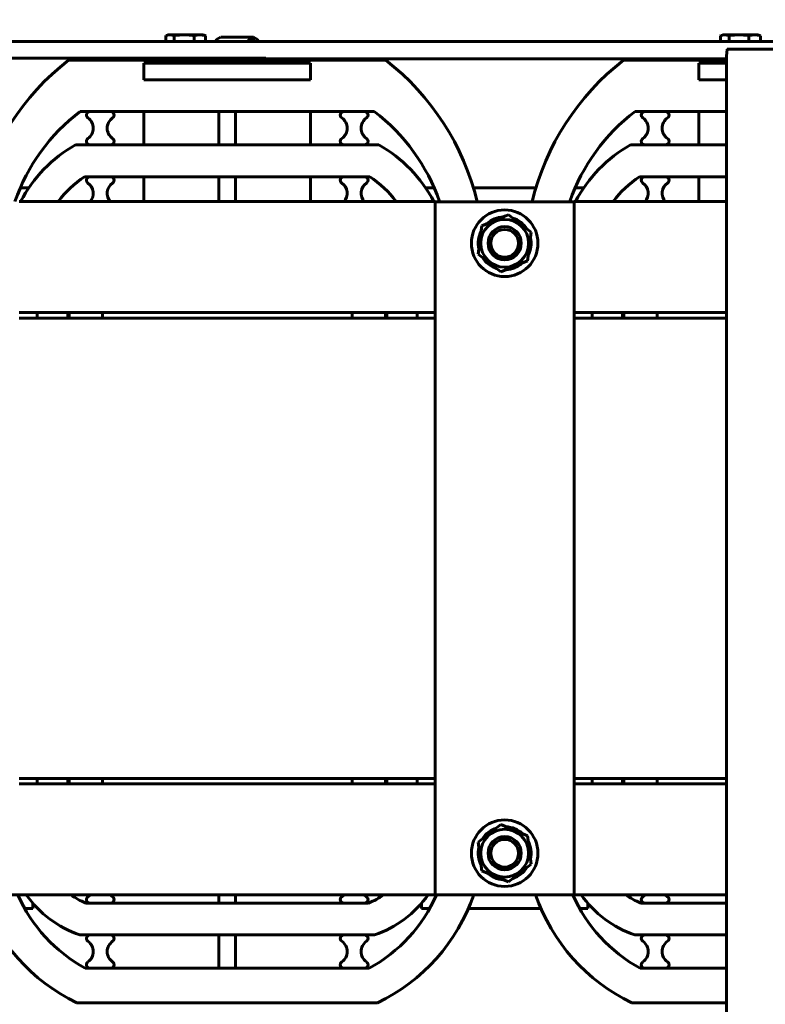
# Model space of a CAD drawing. Header units: millimetres. Extents: x 0 to 297, y 0 to 420.
# Tile 20 of 23: x 145 to 199, y 311 to 382. Entities that reach past the tile are written whole.
import ezdxf

# ---------------------------------------------------------------- set-up
doc = ezdxf.new("R2010")
doc.units = ezdxf.units.MM
doc.linetypes.add('K5LT_BASIC', pattern=[0])
doc.linetypes.add('K5LT_THIN', pattern=[0])
doc.layers.add('Системный слой', color=7, linetype='Continuous')
doc.styles.add('KDIMTEXTSTYLE', font='GOST_AU.SHX', dxfattribs={"width": 0.96, "oblique": 15, "height": 5})
doc.dimstyles.new('KDIMSTYLE (0.20)', dxfattribs={"dimtxt": 5, "dimasz": 1, "dimexe": 2, "dimexo": 0, "dimgap": 1, "dimtad": 1, "dimlfac": 5, "dimtxsty": 'KDIMTEXTSTYLE', "dimsah": 1, "dimcen": 0, "dimdle": 1, "dimadec": 0, "dimazin": 0, "dimtfac": 0.667, "dimtmove": 0, "dimatfit": 3, "dimfxl": 1, "dimtvp": 1, "dimtolj": 1, "dimtzin": 0, "dimarcsym": 0})

# ---------------------------------------------------------------- blocks, each defined once
blk = doc.blocks.new('U133')
at = {"layer": 'Системный слой', "color": 150, "linetype": 'K5LT_BASIC', "lineweight": 60, "true_color": 0x0080ff}
for p, q in [((139.613, 380.868), (152.284, 380.868)), ((152.284, 380.868), (177.624, 380.868)), ((177.624, 380.868), (212.598, 380.868))]:
    blk.add_line(p, q, dxfattribs=at)
blk = doc.blocks.new('U135')
at = {"layer": 'Системный слой', "color": 150, "linetype": 'K5LT_BASIC', "lineweight": 60, "true_color": 0x0080ff}
blk.add_line((124.36, 379.668), (163.153, 379.668), dxfattribs=at)
blk = doc.blocks.new('U136')
at = {"layer": 'Системный слой', "color": 150, "linetype": 'K5LT_BASIC', "lineweight": 60, "true_color": 0x0080ff}
for p, q in [((135.36, 361.323), (129.36, 361.323)), ((151.36, 361.323), (145.36, 361.323)), ((175.36, 361.323), (169.36, 361.323)), ((191.36, 361.323), (185.36, 361.323))]:
    blk.add_line(p, q, dxfattribs=at)
blk = doc.blocks.new('U137')
at = {"layer": 'Системный слой', "color": 150, "linetype": 'K5LT_BASIC', "lineweight": 60, "true_color": 0x0080ff}
for p, q in [((124.36, 369.323), (135.36, 369.323)), ((145.36, 369.323), (175.36, 369.323)), ((185.36, 369.323), (196.36, 369.323))]:
    blk.add_line(p, q, dxfattribs=at)
blk = doc.blocks.new('U143')
at = {"layer": 'Системный слой', "color": 150, "linetype": 'K5LT_BASIC', "lineweight": 60, "true_color": 0x0080ff}
blk.add_line((163.038, 379.633), (196.36, 379.633), dxfattribs=at)
blk = doc.blocks.new('U144')
at = {"layer": 'Системный слой', "color": 150, "linetype": 'K5LT_BASIC', "lineweight": 60, "true_color": 0x0080ff}
for p, q in [((162.965, 379.649), (162.93, 379.668)), ((163.002, 379.637), (162.965, 379.649)), ((163.038, 379.633), (163.002, 379.637))]:
    blk.add_line(p, q, dxfattribs=at)
blk = doc.blocks.new('U148')
at = {"layer": 'Системный слой', "color": 150, "linetype": 'K5LT_BASIC', "lineweight": 60, "true_color": 0x0080ff}
for start, end in [(107.93735, 147.0173), (67.47733, 87.0173), (47.93735, 56.67553), (347.93735, 27.0173), (167.93735, 207.0173), (287.93735, 327.0173), (227.93735, 267.0173)]:
    blk.add_arc((180.36, 322.323), 1.91, start, end, dxfattribs=at)
blk = doc.blocks.new('U149')
at = {"layer": 'Системный слой', "color": 150, "linetype": 'K5LT_BASIC', "lineweight": 60, "true_color": 0x0080ff}
for start, end in [(92.9827, 132.06265), (32.9827, 72.06265), (152.9827, 192.06265), (332.9827, 12.06265), (212.9827, 252.06265), (272.9827, 292.52267), (303.32447, 312.06265)]:
    blk.add_arc((180.36, 366.323), 1.91, start, end, dxfattribs=at)
blk = doc.blocks.new('U150')
at = {"layer": 'Системный слой', "color": 150, "linetype": 'K5LT_BASIC', "lineweight": 60, "true_color": 0x0080ff}
for p, q in [((135.36, 327.323), (124.36, 327.323)), ((175.36, 327.323), (145.36, 327.323)), ((196.36, 327.323), (185.36, 327.323))]:
    blk.add_line(p, q, dxfattribs=at)
blk = doc.blocks.new('U151')
at = {"layer": 'Системный слой', "color": 150, "linetype": 'K5LT_BASIC', "lineweight": 60, "true_color": 0x0080ff}
for p, q in [((148.86, 327.323), (151.36, 327.323)), ((169.36, 327.323), (171.86, 327.323)), ((188.86, 327.323), (191.36, 327.323))]:
    blk.add_line(p, q, dxfattribs=at)
blk = doc.blocks.new('U153')
at = {"layer": 'Системный слой', "color": 150, "linetype": 'K5LT_BASIC', "lineweight": 60, "true_color": 0x0080ff}
for p, q in [((135.36, 360.923), (124.36, 360.923)), ((175.36, 360.923), (145.36, 360.923)), ((196.36, 360.923), (185.36, 360.923))]:
    blk.add_line(p, q, dxfattribs=at)
blk = doc.blocks.new('U154')
at = {"layer": 'Системный слой', "color": 150, "linetype": 'K5LT_BASIC', "lineweight": 60, "true_color": 0x0080ff}
for p, q in [((124.36, 327.723), (135.36, 327.723)), ((145.36, 327.723), (175.36, 327.723)), ((185.36, 327.723), (196.36, 327.723))]:
    blk.add_line(p, q, dxfattribs=at)
blk = doc.blocks.new('U155')
at = {"layer": 'Системный слой', "color": 150, "linetype": 'K5LT_BASIC', "lineweight": 60, "true_color": 0x0080ff}
for p, q in [((174.06, 361.323), (174.06, 360.923)), ((174.06, 327.723), (174.06, 327.323))]:
    blk.add_line(p, q, dxfattribs=at)
blk = doc.blocks.new('U156')
at = {"layer": 'Системный слой', "color": 150, "linetype": 'K5LT_BASIC', "lineweight": 60, "true_color": 0x0080ff}
for p, q in [((146.66, 361.323), (146.66, 360.923)), ((146.66, 327.723), (146.66, 327.323))]:
    blk.add_line(p, q, dxfattribs=at)
blk = doc.blocks.new('U157')
at = {"layer": 'Системный слой', "color": 150, "linetype": 'K5LT_BASIC', "lineweight": 60, "true_color": 0x0080ff}
for p, q in [((148.86, 360.923), (148.86, 361.323)), ((148.86, 327.323), (148.86, 327.723))]:
    blk.add_line(p, q, dxfattribs=at)
blk = doc.blocks.new('U158')
at = {"layer": 'Системный слой', "color": 150, "linetype": 'K5LT_BASIC', "lineweight": 60, "true_color": 0x0080ff}
for p, q in [((171.86, 360.923), (171.86, 361.323)), ((171.86, 327.323), (171.86, 327.723))]:
    blk.add_line(p, q, dxfattribs=at)
blk = doc.blocks.new('U159')
at = {"layer": 'Системный слой', "color": 150, "linetype": 'K5LT_BASIC', "lineweight": 60, "true_color": 0x0080ff}
for p, q in [((174.06, 361.323), (174.06, 360.923)), ((174.06, 327.723), (174.06, 327.323))]:
    blk.add_line(p, q, dxfattribs=at)
blk = doc.blocks.new('U160')
at = {"layer": 'Системный слой', "color": 150, "linetype": 'K5LT_BASIC', "lineweight": 60, "true_color": 0x0080ff}
for p, q in [((146.66, 360.923), (146.66, 361.323)), ((146.66, 327.323), (146.66, 327.723))]:
    blk.add_line(p, q, dxfattribs=at)
blk = doc.blocks.new('U161')
at = {"layer": 'Системный слой', "color": 150, "linetype": 'K5LT_BASIC', "lineweight": 60, "true_color": 0x0080ff}
for p, q in [((154.36, 373.423), (154.36, 375.823)), ((154.36, 369.323), (154.36, 371.123))]:
    blk.add_line(p, q, dxfattribs=at)
blk = doc.blocks.new('U162')
at = {"layer": 'Системный слой', "color": 150, "linetype": 'K5LT_BASIC', "lineweight": 60, "true_color": 0x0080ff}
for p, q in [((166.36, 375.823), (166.36, 373.423)), ((166.36, 371.123), (166.36, 369.323))]:
    blk.add_line(p, q, dxfattribs=at)
blk = doc.blocks.new('U167')
at = {"layer": 'Системный слой', "color": 150, "linetype": 'K5LT_BASIC', "lineweight": 60, "true_color": 0x0080ff}
for p, q in [((196.36, 311.523), (189.531, 311.523)), ((211.189, 311.523), (210.36, 311.523))]:
    blk.add_line(p, q, dxfattribs=at)
blk = doc.blocks.new('U168')
at = {"layer": 'Системный слой', "color": 150, "linetype": 'K5LT_BASIC', "lineweight": 60, "true_color": 0x0080ff}
for p, q in [((196.36, 375.823), (189.768, 375.823)), ((206.774, 375.823), (203.945, 375.823)), ((210.951, 375.823), (210.36, 375.823))]:
    blk.add_line(p, q, dxfattribs=at)
blk = doc.blocks.new('U169')
at = {"layer": 'Системный слой', "color": 150, "linetype": 'K5LT_BASIC', "lineweight": 60, "true_color": 0x0080ff}
for p, q in [((188.919, 379.523), (196.36, 379.523)), ((210.36, 379.523), (211.801, 379.523))]:
    blk.add_line(p, q, dxfattribs=at)
blk = doc.blocks.new('U170')
at = {"layer": 'Системный слой', "color": 150, "linetype": 'K5LT_BASIC', "lineweight": 60, "true_color": 0x0080ff}
for p, q in [((190.133, 314.023), (196.36, 314.023)), ((210.36, 314.023), (210.587, 314.023))]:
    blk.add_line(p, q, dxfattribs=at)
blk = doc.blocks.new('U171')
at = {"layer": 'Системный слой', "color": 150, "linetype": 'K5LT_BASIC', "lineweight": 60, "true_color": 0x0080ff}
for p, q in [((186.66, 361.323), (186.66, 360.923)), ((186.66, 327.723), (186.66, 327.323))]:
    blk.add_line(p, q, dxfattribs=at)
blk = doc.blocks.new('U172')
at = {"layer": 'Системный слой', "color": 150, "linetype": 'K5LT_BASIC', "lineweight": 60, "true_color": 0x0080ff}
for p, q in [((189.43, 373.423), (196.36, 373.423)), ((203.86, 373.423), (206.86, 373.423)), ((210.36, 373.423), (211.29, 373.423))]:
    blk.add_line(p, q, dxfattribs=at)
blk = doc.blocks.new('U174')
at = {"layer": 'Системный слой', "color": 150, "linetype": 'K5LT_BASIC', "lineweight": 60, "true_color": 0x0080ff}
for p, q in [((196.36, 316.423), (189.737, 316.423)), ((210.982, 316.423), (210.36, 316.423))]:
    blk.add_line(p, q, dxfattribs=at)
blk = doc.blocks.new('U175')
at = {"layer": 'Системный слой', "color": 150, "linetype": 'K5LT_BASIC', "lineweight": 60, "true_color": 0x0080ff}
for p, q in [((190.165, 318.723), (196.36, 318.723)), ((210.36, 318.723), (210.555, 318.723))]:
    blk.add_line(p, q, dxfattribs=at)
blk = doc.blocks.new('U176')
at = {"layer": 'Системный слой', "color": 150, "linetype": 'K5LT_BASIC', "lineweight": 60, "true_color": 0x0080ff}
for p, q in [((196.36, 371.123), (190.076, 371.123)), ((210.643, 371.123), (210.36, 371.123))]:
    blk.add_line(p, q, dxfattribs=at)
blk = doc.blocks.new('U177')
at = {"layer": 'Системный слой', "color": 150, "linetype": 'K5LT_BASIC', "lineweight": 60, "true_color": 0x0080ff}
for p, q in [((188.86, 360.923), (188.86, 361.323)), ((188.86, 327.323), (188.86, 327.723))]:
    blk.add_line(p, q, dxfattribs=at)
blk = doc.blocks.new('U180')
at = {"layer": 'Системный слой', "color": 150, "linetype": 'K5LT_BASIC', "lineweight": 60, "true_color": 0x0080ff}
for p, q in [((186.66, 360.923), (186.66, 361.323)), ((186.66, 327.323), (186.66, 327.723))]:
    blk.add_line(p, q, dxfattribs=at)
blk = doc.blocks.new('U181')
at = {"layer": 'Системный слой', "color": 150, "linetype": 'K5LT_BASIC', "lineweight": 60, "true_color": 0x0080ff}
for p, q in [((194.36, 373.423), (194.36, 375.823)), ((194.36, 369.323), (194.36, 371.123))]:
    blk.add_line(p, q, dxfattribs=at)
blk = doc.blocks.new('U203')
at = {"layer": 'Системный слой', "color": 150, "linetype": 'K5LT_BASIC', "lineweight": 60, "true_color": 0x0080ff}
for p, q in [((195.928, 381.294), (195.947, 381.302)), ((195.947, 381.302), (195.967, 381.31)), ((195.967, 381.31), (195.986, 381.317)), ((195.986, 381.317), (196.068, 381.343)), ((196.068, 381.343), (196.149, 381.359)), ((196.149, 381.359), (196.232, 381.364))]:
    blk.add_line(p, q, dxfattribs=at)
blk = doc.blocks.new('U204')
at = {"layer": 'Системный слой', "color": 150, "linetype": 'K5LT_BASIC', "lineweight": 60, "true_color": 0x0080ff}
for p, q in [((155.928, 381.294), (155.947, 381.302)), ((155.947, 381.302), (155.967, 381.31)), ((155.967, 381.31), (155.986, 381.317)), ((155.986, 381.317), (156.068, 381.343)), ((156.068, 381.343), (156.149, 381.359)), ((156.149, 381.359), (156.232, 381.364))]:
    blk.add_line(p, q, dxfattribs=at)
blk = doc.blocks.new('U211')
at = {"layer": 'Системный слой', "color": 150, "linetype": 'K5LT_BASIC', "lineweight": 60, "true_color": 0x0080ff}
for p, q in [((159.598, 381.027), (159.5, 380.868)), ((159.888, 381.201), (159.598, 381.027))]:
    blk.add_line(p, q, dxfattribs=at)
blk = doc.blocks.new('U212')
at = {"layer": 'Системный слой', "color": 150, "linetype": 'K5LT_BASIC', "lineweight": 60, "true_color": 0x0080ff}
for p, q in [((159.526, 379.617), (159.5, 379.668)), ((159.555, 379.569), (159.526, 379.617)), ((159.587, 379.523), (159.555, 379.569))]:
    blk.add_line(p, q, dxfattribs=at)
blk = doc.blocks.new('U213')
at = {"layer": 'Системный слой', "color": 150, "linetype": 'K5LT_BASIC', "lineweight": 60, "true_color": 0x0080ff}
for p, q in [((161.829, 380.868), (162.126, 381.181)), ((162.126, 381.181), (162.217, 381.201)), ((162.255, 381.201), (162.546, 381.027)), ((162.546, 381.027), (162.643, 380.868)), ((161.916, 379.523), (161.829, 379.668)), ((162.626, 379.633), (162.556, 379.523))]:
    blk.add_line(p, q, dxfattribs=at)
blk = doc.blocks.new('KDIMARROW_01')
at = {"layer": 'Системный слой'}
blk.add_hatch(color=0, dxfattribs=at).paths.add_polyline_path([(-5, -0.658), (0, 0), (-5, 0.658), (-4.5, 0)])
at = {"layer": 'Системный слой', "color": 0, "linetype": 'K5LT_THIN', "lineweight": 18}
for p, q in [((-4.5, 0), (-5, 0.658)), ((-5, 0.658), (0, 0)), ((0, 0), (-5, -0.658)), ((-5, -0.658), (-4.5, 0)), ((0, 0), (-1, 0))]:
    blk.add_line(p, q, dxfattribs=at)

msp = doc.modelspace()

# ---------------------------------------------------------------- linework, layer by layer
at = {"layer": 'Системный слой', "color": 150, "linetype": 'K5LT_BASIC', "lineweight": 60, "true_color": 0x0080ff}
for p, q in [((155.9279, 380.868), (155.9279, 381.294)), ((156.115, 381.3641), (155.9863, 381.3172)), ((156.2316, 381.3641), (156.115, 381.3641)), ((157.2513, 381.3641), (156.2316, 381.3641)), ((156.5353, 380.868), (156.5353, 381.294)), ((158.3795, 381.3641), (157.2513, 381.3641)), ((157.9672, 381.294), (157.9672, 380.868)), ((158.6046, 381.3641), (158.3795, 381.3641)), ((158.6046, 381.3641), (158.7333, 381.3172)), ((158.7917, 381.294), (158.7917, 380.868)), ((162.217, 381.2007), (159.8885, 381.2007)), ((159.9264, 381.2007), (162.2549, 381.2007)), ((162.217, 381.2007), (162.217, 380.868)), ((162.2549, 380.868), (162.2549, 381.2007)), ((195.9279, 380.868), (195.9279, 381.294)), ((196.115, 381.3641), (195.9863, 381.3172)), ((196.2316, 381.3641), (196.115, 381.3641)), ((197.2513, 381.3641), (196.2316, 381.3641)), ((196.5353, 380.868), (196.5353, 381.294)), ((198.3795, 381.3641), (197.2513, 381.3641)), ((197.9672, 381.294), (197.9672, 380.868)), ((198.6046, 381.3641), (198.3795, 381.3641)), ((198.6046, 381.3641), (198.7333, 381.3172)), ((198.7917, 381.294), (198.7917, 380.868)), ((197.9598, 380.3219), (196.4106, 380.3219)), ((209.7598, 380.3219), (197.9598, 380.3219)), ((148.9187, 379.5228), (171.8008, 379.5228)), ((154.3598, 378.1228), (154.3598, 379.3228)), ((154.3598, 379.3228), (166.3598, 379.3228)), ((155.3598, 379.668), (155.3598, 379.5228)), ((157.8634, 379.668), (157.968, 379.668)), ((159.4997, 379.668), (158.678, 379.5228)), ((162.102, 379.668), (162.2166, 379.6333)), ((163.0385, 379.6333), (162.2166, 379.6333)), ((162.9239, 379.668), (163.0385, 379.6333)), ((166.3598, 379.3228), (166.3598, 378.1228)), ((194.3598, 378.1228), (194.3598, 379.3228)), ((194.3598, 379.3228), (196.3598, 379.3228)), ((195.3598, 379.6333), (195.3598, 379.5228)), ((196.3598, 379.8636), (196.3598, 271.3227)), ((166.3598, 378.1228), (154.3598, 378.1228)), ((196.3598, 378.1228), (194.3598, 378.1228)), ((170.9511, 375.8228), (149.7685, 375.8228)), ((150.4582, 375.8227), (151.9582, 375.8227)), ((159.7598, 373.4228), (159.7598, 375.8228)), ((159.7598, 375.8228), (160.9598, 375.8228)), ((160.9598, 375.8228), (160.9598, 373.4228)), ((168.7613, 375.8227), (170.2613, 375.8227)), ((190.4582, 375.8227), (191.9582, 375.8227)), ((149.4297, 373.4228), (171.2899, 373.4228)), ((151.9582, 373.4228), (150.4582, 373.4228)), ((160.9598, 373.4228), (159.7598, 373.4228)), ((170.2613, 373.4228), (168.7613, 373.4228)), ((191.9582, 373.4228), (190.4582, 373.4228)), ((170.6433, 371.1228), (150.0763, 371.1228)), ((150.4582, 371.1227), (151.9582, 371.1227)), ((159.7598, 369.3227), (159.7598, 371.1228)), ((159.7598, 371.1228), (160.9598, 371.1228)), ((160.9598, 371.1228), (160.9598, 369.3227)), ((168.7613, 371.1227), (170.2613, 371.1227)), ((190.4582, 371.1227), (191.9582, 371.1227)), ((146.0664, 370.3227), (145.4463, 370.3227)), ((175.2733, 370.3227), (174.6531, 370.3227)), ((182.612, 370.3227), (178.1076, 370.3227)), ((186.0664, 370.3227), (185.4463, 370.3227)), ((175.3598, 369.3227), (175.3598, 319.3227)), ((185.3598, 369.3227), (175.3598, 369.3227)), ((185.3598, 319.3227), (185.3598, 369.3227)), ((180.3598, 368.2714), (178.7103, 367.5874)), ((180.6303, 368.3835), (180.3598, 368.2714)), ((182.2797, 367.1189), (180.6303, 368.3835)), ((178.7103, 367.5874), (178.4398, 365.5266)), ((182.0092, 365.0581), (182.2797, 367.1189)), ((178.4398, 365.5266), (180.0893, 364.262)), ((180.0893, 364.262), (182.0092, 365.0581)), ((181.0914, 364.5584), (181.0493, 364.66)), ((181.3799, 364.7972), (181.4091, 364.7268)), ((148.9598, 360.9227), (148.9598, 361.3227)), ((151.3598, 360.9227), (151.3598, 361.3227)), ((169.3598, 361.3227), (151.3598, 361.3227)), ((169.3598, 360.9227), (151.3598, 360.9227)), ((169.3598, 360.9227), (169.3598, 361.3227)), ((171.7598, 361.3227), (171.7598, 360.9227)), ((188.9598, 360.9227), (188.9598, 361.3227)), ((191.3598, 360.9227), (191.3598, 361.3227)), ((196.3598, 361.3227), (191.3598, 361.3227)), ((196.3598, 360.9227), (191.3598, 360.9227)), ((148.9598, 327.3228), (148.9598, 327.7227)), ((151.3598, 327.7227), (169.3598, 327.7227)), ((151.3598, 327.7227), (151.3598, 327.3227)), ((169.3598, 327.3227), (169.3598, 327.7227)), ((171.7598, 327.7227), (171.7598, 327.3228)), ((188.9598, 327.3228), (188.9598, 327.7227)), ((191.3598, 327.7227), (196.3598, 327.7227)), ((191.3598, 327.7227), (191.3598, 327.3227)), ((151.3598, 327.3228), (148.9598, 327.3228)), ((151.3598, 327.3227), (169.3598, 327.3227)), ((171.7598, 327.3228), (169.3598, 327.3228)), ((191.3598, 327.3228), (188.9598, 327.3228)), ((191.3598, 327.3227), (196.3598, 327.3227)), ((180.0893, 324.3835), (178.4398, 323.1189)), ((180.3598, 324.2714), (180.0893, 324.3835)), ((182.0092, 323.5874), (180.3598, 324.2714)), ((181.0493, 323.9855), (181.0914, 324.0871)), ((181.4091, 323.9187), (181.3799, 323.8483)), ((182.2797, 321.5266), (182.0092, 323.5874)), ((178.4398, 323.1189), (178.7103, 321.0581)), ((178.7103, 321.0581), (180.6303, 320.262)), ((180.6303, 320.262), (182.2797, 321.5266)), ((124.3598, 319.3227), (196.3598, 319.3227)), ((159.7598, 318.7228), (159.7598, 319.3227)), ((160.9598, 319.3227), (160.9598, 318.7228)), ((175.3598, 319.3227), (185.3598, 319.3227)), ((145.7718, 318.3227), (146.3598, 318.3227)), ((146.3598, 318.3227), (146.3598, 318.7047)), ((150.1645, 318.7228), (170.555, 318.7228)), ((151.9582, 318.7228), (150.4582, 318.7228)), ((160.9598, 318.7228), (159.7598, 318.7228)), ((170.2613, 318.7228), (168.7613, 318.7228)), ((174.3598, 318.7047), (174.3598, 318.3227)), ((174.3598, 318.3227), (174.9478, 318.3227)), ((177.7373, 318.3227), (182.9823, 318.3227)), ((185.7718, 318.3227), (186.3598, 318.3227)), ((186.3598, 318.3227), (186.3598, 318.7047)), ((191.9582, 318.7228), (190.4582, 318.7228)), ((170.9822, 316.4228), (149.7373, 316.4228)), ((150.4582, 316.4227), (151.9582, 316.4227)), ((159.7598, 316.4228), (160.9598, 316.4228)), ((159.7598, 314.0228), (159.7598, 316.4228)), ((160.9598, 316.4228), (160.9598, 314.0228)), ((168.7613, 316.4227), (170.2613, 316.4227)), ((190.4582, 316.4227), (191.9582, 316.4227)), ((150.1328, 314.0228), (170.5868, 314.0228)), ((151.9582, 314.0228), (150.4582, 314.0228)), ((160.9598, 314.0228), (159.7598, 314.0228)), ((170.2613, 314.0228), (168.7613, 314.0228)), ((191.9582, 314.0228), (190.4582, 314.0228)), ((171.189, 311.5228), (149.5306, 311.5228))]:
    msp.add_line(p, q, dxfattribs=at)
for centre, radius in [((180.3598, 366.3227), 2.4), ((180.3598, 366.3227), 1.725), ((180.3598, 366.3227), 1), ((180.3598, 322.3227), 2.4), ((180.3598, 322.3227), 1.725), ((180.3598, 322.3227), 1.2), ((180.3598, 322.3227), 1)]:
    msp.add_circle(centre, radius, dxfattribs=at)
for centre, radius, start, end in [((160.1434, 365.0664), 18.3024, 127.827403, 166.552234), ((160.5762, 365.0664), 18.3024, 13.447766, 52.172597), ((200.1434, 365.0664), 18.3024, 127.827403, 166.552234), ((157.93, 364.9607), 13.5866, 126.920526, 161.273248), ((150.4582, 375.5727), 0.25, 90, 235.666537), ((151.9582, 375.5727), 0.25, 304.333463, 90), ((168.7613, 375.5727), 0.25, 90, 235.666537), ((170.2613, 375.5727), 0.25, 304.333463, 90), ((162.7896, 364.9607), 13.5866, 18.726752, 53.079474), ((197.93, 364.9607), 13.5866, 126.920526, 161.273248), ((190.4582, 375.5727), 0.25, 90, 235.666537), ((191.9582, 375.5727), 0.25, 304.333463, 90), ((149.7997, 374.6228), 0.9059, 304.836531, 55.163469), ((152.6167, 374.6228), 0.9059, 124.836531, 235.163469), ((168.1029, 374.6228), 0.9059, 304.836531, 55.163469), ((170.9198, 374.6228), 0.9059, 124.836531, 235.163469), ((189.7997, 374.6228), 0.9059, 304.836531, 55.163469), ((192.6167, 374.6228), 0.9059, 124.836531, 235.163469), ((150.4582, 373.6728), 0.25, 124.333463, 270), ((151.9582, 373.6728), 0.25, 270, 55.666537), ((168.7613, 373.6728), 0.25, 124.333463, 270), ((170.2613, 373.6728), 0.25, 270, 55.666537), ((190.4582, 373.6728), 0.25, 124.333463, 270), ((191.9582, 373.6728), 0.25, 270, 55.666537), ((154.337, 364.7243), 9.9873, 119.430191, 152.585029), ((166.3825, 364.7243), 9.9873, 27.414971, 60.569809), ((194.337, 364.7243), 9.9873, 119.430191, 152.585029), ((154.337, 364.7243), 7.6873, 123.659586, 143.259549), ((150.4582, 370.8727), 0.25, 90, 235.666537), ((151.9582, 370.8727), 0.25, 304.333463, 90), ((168.7613, 370.8727), 0.25, 90, 235.666537), ((170.2613, 370.8727), 0.25, 304.333463, 90), ((166.3825, 364.7243), 7.6873, 36.740451, 56.340414), ((194.337, 364.7243), 7.6873, 123.659586, 143.259549), ((190.4582, 370.8727), 0.25, 90, 235.666537), ((191.9582, 370.8727), 0.25, 304.333463, 90), ((149.7997, 369.9228), 0.9059, 318.522745, 55.163469), ((152.6167, 369.9228), 0.9059, 124.836531, 221.477255), ((168.1029, 369.9228), 0.9059, 318.522745, 55.163469), ((170.9198, 369.9228), 0.9059, 124.836531, 221.477255), ((189.7997, 369.9228), 0.9059, 318.522745, 55.163469), ((192.6167, 369.9228), 0.9059, 124.836531, 221.477255), ((180.3598, 366.3227), 1.2, 0, 180), ((180.3598, 366.3227), 1.2, 180, 0), ((180.3598, 366.3227), 1.91, 292.522674, 303.324471), ((180.3598, 322.3227), 1.91, 56.675529, 67.477326), ((155.4337, 323.7603), 13.5869, 199.062804, 244.248381), ((155.4337, 323.7603), 11.0869, 203.593863, 241.43695), ((152.4145, 324.0259), 8.0607, 215.694749, 250.602489), ((152.4145, 324.0259), 5.7607, 234.728171, 247.010132), ((150.4582, 318.9728), 0.25, 124.333463, 270), ((149.7997, 319.9228), 0.9059, 304.836531, 318.522159), ((152.6167, 319.9228), 0.9059, 221.477841, 235.163469), ((151.9582, 318.9728), 0.25, 270, 55.666537), ((168.7613, 318.9728), 0.25, 124.333463, 270), ((168.1029, 319.9228), 0.9059, 304.836531, 318.522159), ((170.9198, 319.9228), 0.9059, 221.477841, 235.163469), ((170.2613, 318.9728), 0.25, 270, 55.666537), ((168.3051, 324.0259), 5.7607, 292.989868, 305.271829), ((165.2859, 323.7603), 11.0869, 298.56305, 336.406137), ((168.3051, 324.0259), 8.0607, 289.397511, 324.305251), ((165.2859, 323.7603), 13.5869, 295.751619, 340.937196), ((195.4337, 323.7603), 13.5869, 199.062804, 244.248381), ((195.4337, 323.7603), 11.0869, 203.593863, 241.43695), ((192.4145, 324.0259), 8.0607, 215.694749, 250.602489), ((192.4145, 324.0259), 5.7607, 234.728171, 247.010132), ((190.4582, 318.9728), 0.25, 124.333463, 270), ((189.7997, 319.9228), 0.9059, 304.836531, 318.522159), ((192.6167, 319.9228), 0.9059, 221.477841, 235.163469), ((191.9582, 318.9728), 0.25, 270, 55.666537), ((150.4582, 316.1727), 0.25, 90, 235.666537), ((151.9582, 316.1727), 0.25, 304.333463, 90), ((168.7613, 316.1727), 0.25, 90, 235.666537), ((170.2613, 316.1727), 0.25, 304.333463, 90), ((190.4582, 316.1727), 0.25, 90, 235.666537), ((191.9582, 316.1727), 0.25, 304.333463, 90), ((149.7997, 315.2228), 0.9059, 304.836531, 55.163469), ((152.6167, 315.2228), 0.9059, 124.836531, 235.163469), ((168.1029, 315.2228), 0.9059, 304.836531, 55.163469), ((170.9198, 315.2228), 0.9059, 124.836531, 235.163469), ((189.7997, 315.2228), 0.9059, 304.836531, 55.163469), ((192.6167, 315.2228), 0.9059, 124.836531, 235.163469), ((150.4582, 314.2728), 0.25, 124.333463, 270), ((151.9582, 314.2728), 0.25, 270, 55.666537), ((168.7613, 314.2728), 0.25, 124.333463, 270), ((170.2613, 314.2728), 0.25, 270, 55.666537), ((190.4582, 314.2728), 0.25, 124.333463, 270), ((191.9582, 314.2728), 0.25, 270, 55.666537)]:
    msp.add_arc(centre, radius, start, end, dxfattribs=at)
for points in [[(156.2316, 381.3641), (156.3338, 381.3641), (156.4349, 381.3372), (156.5353, 381.294)], [(156.5353, 381.294), (156.7721, 381.3372), (157.0104, 381.3641), (157.2513, 381.3641)], [(157.2513, 381.3641), (157.4922, 381.3641), (157.7305, 381.3372), (157.9672, 381.294)], [(157.9672, 381.294), (158.1035, 381.3372), (158.2408, 381.3641), (158.3795, 381.3641)], [(158.3795, 381.3641), (158.5182, 381.3641), (158.6554, 381.3372), (158.7917, 381.294)], [(158.7917, 381.294), (158.7722, 381.3024), (158.7528, 381.3101), (158.7333, 381.3172)], [(196.2316, 381.3641), (196.3338, 381.3641), (196.4349, 381.3372), (196.5353, 381.294)], [(196.5353, 381.294), (196.7721, 381.3372), (197.0104, 381.3641), (197.2513, 381.3641)], [(197.2513, 381.3641), (197.4922, 381.3641), (197.7305, 381.3372), (197.9672, 381.294)], [(197.9672, 381.294), (198.1035, 381.3372), (198.2408, 381.3641), (198.3795, 381.3641)], [(198.3795, 381.3641), (198.5182, 381.3641), (198.6554, 381.3372), (198.7917, 381.294)], [(198.7917, 381.294), (198.7722, 381.3024), (198.7528, 381.3101), (198.7333, 381.3172)]]:
    msp.add_open_spline(points, degree=3, dxfattribs=at)
msp.add_rational_spline([(196.4106, 380.3219), (196.3768, 380.172), (196.3598, 380.0184), (196.3598, 379.8636)], [1, 0.994686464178, 0.994686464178, 1], degree=3, dxfattribs=at)

# ---------------------------------------------------------------- block references
at = {"layer": 'Системный слой'}
for name in ['U133', 'U204', 'U211', 'U213', 'U203', 'U135', 'U212', 'U144', 'U143', 'U169', 'U161', 'U162', 'U168', 'U181', 'U172', 'U176', 'U137', 'U149', 'U153', 'U136', 'U156', 'U160', 'U157', 'U158', 'U155', 'U159', 'U171', 'U180', 'U177', 'U154', 'U151', 'U150', 'U148', 'U175', 'U174', 'U170', 'U167']:
    msp.add_blockref(name, (0, 0), dxfattribs=at)

# ---------------------------------------------------------------- dimensions: what is measured, and where the dimension line sits
at = {"layer": 'Системный слой', "color": 7}
msp.add_linear_dim(base=(115.3598, 391.3641), p1=(205.3598, 377.9597), p2=(115.3598, 377.0782), location=(160.3598, 391.3641), text='\\H5.0;\\W0.965;\\Q15;\\H5.0;\\W0.965;\\Q15;\\Q15;Ш1', dimstyle='KDIMSTYLE (0.20)', override={"dimexo": 0, "dimblk1": 'KDIMARROW_01', "dimblk2": 'KDIMARROW_01', "dimse1": 0, "dimse2": 0, "dimclrt": 7, "dimtolj": 1}, dxfattribs=at).render()

doc.saveas('drawing.dxf')
